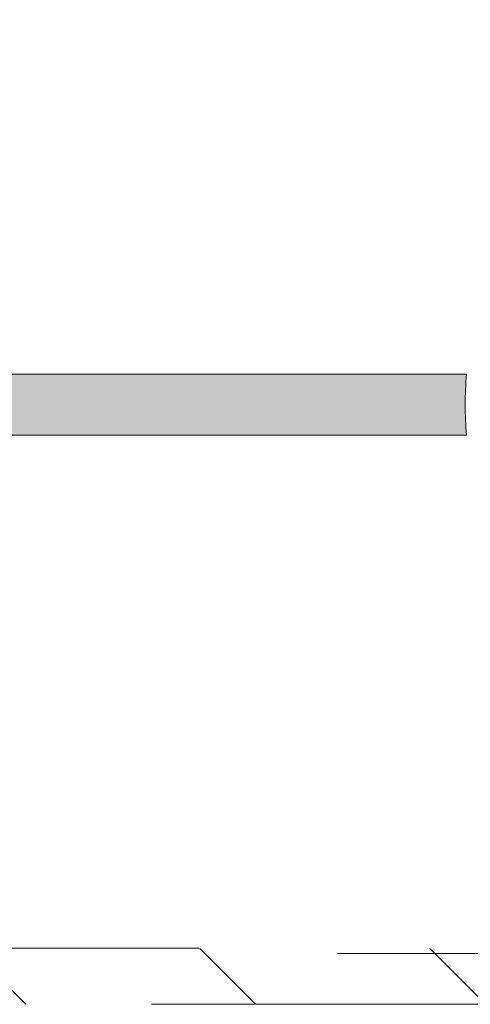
# Model space of a CAD drawing. Header units: inches. Extents: x -434 to -285, y -58 to 33.
# Tile 92 of 103: x -305.67 to -303.92, y 22.36 to 26.18. Entities that reach past the tile are written whole.
import ezdxf

# ---------------------------------------------------------------- set-up
doc = ezdxf.new("R2010")
doc.units = ezdxf.units.IN
doc.header["$LTSCALE"] = 32
doc.header["$MEASUREMENT"] = 0
doc.linetypes.add('Dash Style-1', pattern=[0.083328, 0.041656, -0.041672])
for name, color, linetype, lineweight in [('Black', 7, 'Continuous', 18), ('DashLine', 7, 'Dash Style-1', 13), ('DashLineFill', 7, 'Dash Style-1', 13), ('Drawing', 7, 'Continuous', 18), ('Leg_Locator', 7, 'Continuous', 13), ('Metal-Black', 7, 'Continuous', 18), ('Metal-DeskStructure', 7, 'Continuous', 13), ('None', 7, 'Continuous', 18), ('SolidLine', 7, 'Continuous', 15), ('Wood_1-H', 7, 'Continuous', 13)]:
    doc.layers.add(name, color=color, linetype=linetype, lineweight=lineweight)
doc.layers.add('Metal-Leg', color=7, linetype='Continuous', lineweight=18, true_color=0x4c4c4c)
pattern_1 = [(45, (0, 0), (-1.613, 1.9357), []), (45, (-1.0608, 1.0608), (-0.472346, 0.41676), [])]

# ---------------------------------------------------------------- blocks, each defined once
blk = doc.blocks.new('1BP8DW-Leveler (2D)')
at = {"layer": 'DashLine', "flags": 128}
for points in [[(0.625, 0), (0.622, -0.0613), (0.613, -0.1219), (0.5981, -0.1814), (0.5774, -0.2392), (0.5512, -0.2946), (0.5197, -0.3472), (0.4831, -0.3965), (0.4419, -0.4419), (0.3965, -0.4831), (0.3472, -0.5197), (0.2946, -0.5512), (0.2392, -0.5774), (0.1814, -0.5981), (0.1219, -0.613), (0.0613, -0.622), (0, -0.625), (-0.0613, -0.622), (-0.1219, -0.613), (-0.1814, -0.5981), (-0.2392, -0.5774), (-0.2946, -0.5512), (-0.3472, -0.5197), (-0.3965, -0.4831), (-0.4419, -0.4419), (-0.4831, -0.3965), (-0.5197, -0.3472), (-0.5512, -0.2946), (-0.5774, -0.2392), (-0.5981, -0.1814), (-0.613, -0.1219), (-0.622, -0.0613), (-0.625, 0), (-0.622, 0.0613), (-0.613, 0.1219), (-0.5981, 0.1814), (-0.5774, 0.2392), (-0.5512, 0.2946), (-0.5197, 0.3472), (-0.4831, 0.3965), (-0.4419, 0.4419), (-0.3965, 0.4831), (-0.3472, 0.5197), (-0.2946, 0.5512), (-0.2392, 0.5774), (-0.1814, 0.5981), (-0.1219, 0.613), (-0.0613, 0.622), (0, 0.625), (0.0613, 0.622), (0.1219, 0.613), (0.1814, 0.5981), (0.2392, 0.5774), (0.2946, 0.5512), (0.3472, 0.5197), (0.3965, 0.4831), (0.4419, 0.4419), (0.4831, 0.3965), (0.5197, 0.3472), (0.5512, 0.2946), (0.5774, 0.2392), (0.5981, 0.1814), (0.613, 0.1219), (0.622, 0.0613)], [(0, 0.1562), (0.0153, 0.1555), (0.0305, 0.1532), (0.0454, 0.1495), (0.0598, 0.1444), (0.0737, 0.1378), (0.0868, 0.1299), (0.0991, 0.1208), (0.1105, 0.1105), (0.1208, 0.0991), (0.1299, 0.0868), (0.1378, 0.0737), (0.1444, 0.0598), (0.1495, 0.0454), (0.1532, 0.0305), (0.1555, 0.0153), (0.1562, 0), (0.1555, -0.0153), (0.1532, -0.0305), (0.1495, -0.0454), (0.1444, -0.0598), (0.1378, -0.0737), (0.1299, -0.0868), (0.1208, -0.0991), (0.1105, -0.1105), (0.0991, -0.1208), (0.0868, -0.1299), (0.0737, -0.1378), (0.0598, -0.1444), (0.0454, -0.1495), (0.0305, -0.1532), (0.0153, -0.1555), (0, -0.1562), (-0.0153, -0.1555), (-0.0305, -0.1532), (-0.0454, -0.1495), (-0.0598, -0.1444), (-0.0737, -0.1378), (-0.0868, -0.1299), (-0.0991, -0.1208), (-0.1105, -0.1105), (-0.1208, -0.0991), (-0.1299, -0.0868), (-0.1378, -0.0737), (-0.1444, -0.0598), (-0.1495, -0.0454), (-0.1532, -0.0305), (-0.1555, -0.0153), (-0.1562, 0), (-0.1555, 0.0153), (-0.1532, 0.0305), (-0.1495, 0.0454), (-0.1444, 0.0598), (-0.1378, 0.0737), (-0.1299, 0.0868), (-0.1208, 0.0991), (-0.1105, 0.1105), (-0.0991, 0.1208), (-0.0868, 0.1299), (-0.0737, 0.1378), (-0.0598, 0.1444), (-0.0454, 0.1495), (-0.0305, 0.1532), (-0.0153, 0.1555)], [(0, 0.0937), (-0.0812, 0.0469), (-0.0812, -0.0469), (0, -0.0938), (0.0812, -0.0469), (0.0812, 0.0469)]]:
    blk.add_lwpolyline(points, close=True, dxfattribs=at)
blk = doc.blocks.new('1BRPFX-Ped_Plate (2D)')
at = {"layer": 'DashLineFill', "linetype": 'Continuous', "lineweight": 13}
h = blk.add_hatch(dxfattribs=at)
h.set_pattern_fill('Steel', color=253, style=0, pattern_type=2)
h.set_pattern_definition(pattern_1)
edge = h.paths.add_edge_path()
edge.add_arc((-4.1457, 1.7047), 0.126, 90, 180, ccw=False)
edge.add_line((-4.1457, 1.8307), (4.1457, 1.8307))
edge.add_arc((4.1457, 1.7047), 0.126, 0, 90, ccw=False)
edge.add_line((4.2717, 1.7047), (4.2717, -1.7047))
edge.add_arc((4.1457, -1.7047), 0.126, 270, 360, ccw=False)
edge.add_line((4.1457, -1.8307), (-4.1457, -1.8307))
edge.add_arc((-4.1457, -1.7047), 0.126, 180, 270, ccw=False)
edge.add_line((-4.2717, -1.7047), (-4.2717, 1.7047))
at = {"layer": 'DashLine'}
blk.add_line((-2.6323, 1.8307), (-2.6323, -1.8307), dxfattribs=at)
at = {"layer": 'DashLineFill', "flags": 128}
blk.add_lwpolyline([(-4.2717, 1.7047, -0.414214), (-4.1457, 1.8307), (4.1457, 1.8307, -0.414214), (4.2717, 1.7047), (4.2717, -1.7047, -0.414214), (4.1457, -1.8307), (-4.1457, -1.8307, -0.414214), (-4.2717, -1.7047)], format="xyb", close=True, dxfattribs=at)
at = {"layer": 'SolidLine', "flags": 128}
for points in [[(-1.2545, 1.1535), (-1.2669, 1.1516), (-1.2795, 1.151), (-1.2921, 1.1516), (-1.3046, 1.1535), (-1.3168, 1.1566), (-1.3287, 1.1608), (-1.3401, 1.1662), (-1.3509, 1.1727), (-1.361, 1.1802), (-1.3704, 1.1887), (-1.3789, 1.198), (-1.3864, 1.2081), (-1.3929, 1.219), (-1.3982, 1.2304), (-1.4025, 1.2422), (-1.4056, 1.2545), (-1.4074, 1.2669), (-1.408, 1.2795), (-1.4074, 1.2921), (-1.4056, 1.3046), (-1.4025, 1.3168), (-1.3982, 1.3287), (-1.3929, 1.3401), (-1.3864, 1.3509), (-1.3789, 1.361), (-1.3704, 1.3704), (-1.361, 1.3789), (-1.3509, 1.3864), (-1.3401, 1.3929), (-1.3287, 1.3982), (-1.3168, 1.4025), (-1.3046, 1.4056), (-1.2921, 1.4074), (-1.2795, 1.408), (-1.2669, 1.4074), (-1.2545, 1.4056)], [(-1.2545, -1.4056), (-1.2669, -1.4074), (-1.2795, -1.408), (-1.2921, -1.4074), (-1.3046, -1.4056), (-1.3168, -1.4025), (-1.3287, -1.3982), (-1.3401, -1.3929), (-1.3509, -1.3864), (-1.361, -1.3789), (-1.3704, -1.3704), (-1.3789, -1.361), (-1.3864, -1.3509), (-1.3929, -1.3401), (-1.3982, -1.3287), (-1.4025, -1.3168), (-1.4056, -1.3046), (-1.4074, -1.2921), (-1.408, -1.2795), (-1.4074, -1.2669), (-1.4056, -1.2545), (-1.4025, -1.2422), (-1.3982, -1.2304), (-1.3929, -1.219), (-1.3864, -1.2081), (-1.3789, -1.198), (-1.3704, -1.1887), (-1.361, -1.1802), (-1.3509, -1.1727), (-1.3401, -1.1662), (-1.3287, -1.1608), (-1.3168, -1.1566), (-1.3046, -1.1535), (-1.2921, -1.1516), (-1.2795, -1.151), (-1.2669, -1.1516), (-1.2545, -1.1535)]]:
    blk.add_lwpolyline(points, dxfattribs=at)
for points in [[(-2.2244, 1.2703), (-2.2118, 1.2697), (-2.1993, 1.2678), (-2.1871, 1.2647), (-2.1752, 1.2605), (-2.1638, 1.2551), (-2.153, 1.2486), (-2.1429, 1.2411), (-2.1335, 1.2326), (-2.125, 1.2233), (-2.1175, 1.2131), (-2.111, 1.2023), (-2.1057, 1.1909), (-2.1014, 1.179), (-2.0983, 1.1668), (-2.0965, 1.1543), (-2.0959, 1.1417), (-2.0965, 1.1291), (-2.0983, 1.1167), (-2.1014, 1.1044), (-2.1057, 1.0925), (-2.111, 1.0811), (-2.1175, 1.0703), (-2.125, 1.0602), (-2.1335, 1.0508), (-2.1429, 1.0424), (-2.153, 1.0349), (-2.1638, 1.0284), (-2.1752, 1.023), (-2.1871, 1.0187), (-2.1993, 1.0157), (-2.2118, 1.0138), (-2.2244, 1.0132), (-2.237, 1.0138), (-2.2495, 1.0157), (-2.2617, 1.0187), (-2.2736, 1.023), (-2.285, 1.0284), (-2.2958, 1.0349), (-2.306, 1.0424), (-2.3153, 1.0508), (-2.3238, 1.0602), (-2.3313, 1.0703), (-2.3378, 1.0811), (-2.3432, 1.0925), (-2.3474, 1.1044), (-2.3505, 1.1167), (-2.3523, 1.1291), (-2.353, 1.1417), (-2.3523, 1.1543), (-2.3505, 1.1668), (-2.3474, 1.179), (-2.3432, 1.1909), (-2.3378, 1.2023), (-2.3313, 1.2131), (-2.3238, 1.2233), (-2.3153, 1.2326), (-2.306, 1.2411), (-2.2958, 1.2486), (-2.285, 1.2551), (-2.2736, 1.2605), (-2.2617, 1.2647), (-2.2495, 1.2678), (-2.237, 1.2697)], [(-2.2244, -1.0132), (-2.2118, -1.0138), (-2.1993, -1.0157), (-2.1871, -1.0187), (-2.1752, -1.023), (-2.1638, -1.0284), (-2.153, -1.0349), (-2.1429, -1.0424), (-2.1335, -1.0508), (-2.125, -1.0602), (-2.1175, -1.0703), (-2.111, -1.0811), (-2.1057, -1.0925), (-2.1014, -1.1044), (-2.0983, -1.1167), (-2.0965, -1.1291), (-2.0959, -1.1417), (-2.0965, -1.1543), (-2.0983, -1.1668), (-2.1014, -1.179), (-2.1057, -1.1909), (-2.111, -1.2023), (-2.1175, -1.2131), (-2.125, -1.2233), (-2.1335, -1.2326), (-2.1429, -1.2411), (-2.153, -1.2486), (-2.1638, -1.2551), (-2.1752, -1.2605), (-2.1871, -1.2647), (-2.1993, -1.2678), (-2.2118, -1.2697), (-2.2244, -1.2703), (-2.237, -1.2697), (-2.2495, -1.2678), (-2.2617, -1.2647), (-2.2736, -1.2605), (-2.285, -1.2551), (-2.2958, -1.2486), (-2.306, -1.2411), (-2.3153, -1.2326), (-2.3238, -1.2233), (-2.3313, -1.2131), (-2.3378, -1.2023), (-2.3432, -1.1909), (-2.3474, -1.179), (-2.3505, -1.1668), (-2.3523, -1.1543), (-2.353, -1.1417), (-2.3523, -1.1291), (-2.3505, -1.1167), (-2.3474, -1.1044), (-2.3432, -1.0925), (-2.3378, -1.0811), (-2.3313, -1.0703), (-2.3238, -1.0602), (-2.3153, -1.0508), (-2.306, -1.0424), (-2.2958, -1.0349), (-2.285, -1.0284), (-2.2736, -1.023), (-2.2617, -1.0187), (-2.2495, -1.0157), (-2.237, -1.0138)]]:
    blk.add_lwpolyline(points, close=True, dxfattribs=at)
at = {"layer": 'Metal-Black', "color": 7}
blk.add_blockref('1BP8DW-Leveler (2D)', (-2.2244, 1.1417), dxfattribs=at)
blk = doc.blocks.new('1BRPFY-Leg_Plate (2D)')
at = {"layer": 'DashLineFill', "linetype": 'Continuous', "lineweight": 13}
h = blk.add_hatch(dxfattribs=at)
h.set_pattern_fill('Steel', color=253, style=0, pattern_type=2)
h.set_pattern_definition(pattern_1)
edge = h.paths.add_edge_path()
edge.add_arc((-1.7047, 1.7047), 0.126, 90, 180, ccw=False)
edge.add_line((-1.7047, 1.8307), (1.7047, 1.8307))
edge.add_arc((1.7047, 1.7047), 0.126, 0, 90, ccw=False)
edge.add_line((1.8307, 1.7047), (1.8307, -1.7047))
edge.add_arc((1.7047, -1.7047), 0.126, -90, 0, ccw=False)
edge.add_line((1.7047, -1.8307), (-1.7047, -1.8307))
edge.add_arc((-1.7047, -1.7047), 0.126, 180, 270, ccw=False)
edge.add_line((-1.8307, -1.7047), (-1.8307, 1.7047))
at = {"layer": 'DashLineFill', "flags": 128}
blk.add_lwpolyline([(-1.8307, 1.7047, -0.414214), (-1.7047, 1.8307), (1.7047, 1.8307, -0.414214), (1.8307, 1.7047), (1.8307, -1.7047, -0.414214), (1.7047, -1.8307), (-1.7047, -1.8307, -0.414214), (-1.8307, -1.7047)], format="xyb", close=True, dxfattribs=at)
at = {"layer": 'SolidLine', "flags": 128}
for points in [[(-1.248, 1.1212), (-1.2637, 1.1189), (-1.2795, 1.1181), (-1.2953, 1.1189), (-1.311, 1.1212), (-1.3264, 1.1251), (-1.3413, 1.1304), (-1.3556, 1.1372), (-1.3692, 1.1453), (-1.3819, 1.1548), (-1.3937, 1.1654), (-1.4043, 1.1771), (-1.4137, 1.1898), (-1.4219, 1.2034), (-1.4287, 1.2178), (-1.434, 1.2327), (-1.4378, 1.248), (-1.4402, 1.2637), (-1.4409, 1.2795), (-1.4402, 1.2953), (-1.4378, 1.311), (-1.434, 1.3264), (-1.4287, 1.3413), (-1.4219, 1.3556), (-1.4137, 1.3692), (-1.4043, 1.3819), (-1.3937, 1.3937), (-1.3819, 1.4043), (-1.3692, 1.4137), (-1.3556, 1.4219), (-1.3413, 1.4287), (-1.3264, 1.434), (-1.311, 1.4378), (-1.2953, 1.4402), (-1.2795, 1.4409), (-1.2637, 1.4402), (-1.248, 1.4378)], [(-1.248, -1.4378), (-1.2637, -1.4402), (-1.2795, -1.4409), (-1.2953, -1.4402), (-1.311, -1.4378), (-1.3264, -1.434), (-1.3413, -1.4287), (-1.3556, -1.4219), (-1.3692, -1.4137), (-1.3819, -1.4043), (-1.3937, -1.3937), (-1.4043, -1.3819), (-1.4137, -1.3692), (-1.4219, -1.3556), (-1.4287, -1.3413), (-1.434, -1.3264), (-1.4378, -1.311), (-1.4402, -1.2953), (-1.4409, -1.2795), (-1.4402, -1.2637), (-1.4378, -1.248), (-1.434, -1.2327), (-1.4287, -1.2178), (-1.4219, -1.2034), (-1.4137, -1.1898), (-1.4043, -1.1771), (-1.3937, -1.1654), (-1.3819, -1.1548), (-1.3692, -1.1453), (-1.3556, -1.1372), (-1.3413, -1.1304), (-1.3264, -1.1251), (-1.311, -1.1212), (-1.2953, -1.1189), (-1.2795, -1.1181), (-1.2637, -1.1189), (-1.248, -1.1212)]]:
    blk.add_lwpolyline(points, dxfattribs=at)
blk = doc.blocks.new('Group-22')
at = {"layer": 'Black', "color": 7}
for name in ['1BRPFX-Ped_Plate (2D)', '1BRPFY-Leg_Plate (2D)']:
    blk.add_blockref(name, (14.9803, -5.315), dxfattribs=at)
blk = doc.blocks.new('Group-23')
at = {"layer": 'None'}
blk.add_blockref('Group-22', (0, 0), dxfattribs=at)
blk = doc.blocks.new('SL Low Storage (2D)-5')
at = {"layer": 'None'}
blk.add_blockref('Group-23', (0, 0), dxfattribs=at)
at = {"layer": 'Drawing', "color": 0, "flags": 1}
for tag in ['Tag', 'Catalog', 'Option1', 'Option2', 'Option3', 'Option4', 'Option5', 'Option6', 'Option7', 'Option8', 'Option9', 'Option10', 'Option11', 'Option12', 'Custom', 'FinishGroup', 'Discount', 'Item2', 'Item3', 'Item6', 'Item8', 'Item9', 'Item10', 'Item12', 'Item13', 'Item16', 'Item18', 'Item19', 'Item20', 'Item21', 'Item22', 'Item23', 'Item24', 'Item25', 'Item1', 'Item4', 'Item5', 'Item7', 'Item11', 'Item14', 'Item15', 'Item17']:
    blk.add_attdef(tag, (41.8176, 20.0562), '', height=0.00709, dxfattribs=at)
blk = doc.blocks.new('TLLegSleeve (2D)')
at = {"layer": 'DashLineFill', "linetype": 'Continuous', "lineweight": 13}
h = blk.add_hatch(dxfattribs=at)
h.set_pattern_fill('Steel', color=253, style=0, pattern_type=2)
h.set_pattern_definition(pattern_1)
edge = h.paths.add_edge_path()
edge.add_line((1.0827, 1.4023), (1.0827, 2.9134))
edge.add_arc((0, 2.9134), 1.0827, 0, 180)
edge.add_line((-1.0827, 2.9134), (-1.0827, 1.4023))
edge.add_arc((0, 0), 1.7717, 127.6699, 412.3301)
edge.add_line((1.0827, 1.4023), (1.0827, 1.4023))
edge = h.paths.add_edge_path()
edge.add_arc((0, 2.9134), 0.748, 0, 180, ccw=False)
edge.add_arc((0, 2.9134), 0.748, 180, 360, ccw=False)
edge = h.paths.add_edge_path()
edge.add_arc((0, 0), 1.437, 0, 180, ccw=False)
edge.add_arc((0, 0), 1.437, 180, 360, ccw=False)
at = {"layer": 'DashLine', "color": 8, "flags": 128}
blk.add_lwpolyline([(1.6535, 0), (1.6456, -0.1621), (1.6218, -0.3226), (1.5823, -0.48), (1.5277, -0.6328), (1.4583, -0.7795), (1.3749, -0.9187), (1.2782, -1.049), (1.1692, -1.1692), (1.049, -1.2782), (0.9187, -1.3749), (0.7795, -1.4583), (0.6328, -1.5277), (0.48, -1.5823), (0.3226, -1.6218), (0.1621, -1.6456), (0, -1.6535), (-0.1621, -1.6456), (-0.3226, -1.6218), (-0.48, -1.5823), (-0.6328, -1.5277), (-0.7795, -1.4583), (-0.9187, -1.3749), (-1.049, -1.2782), (-1.1692, -1.1692), (-1.2782, -1.049), (-1.3749, -0.9187), (-1.4583, -0.7795), (-1.5277, -0.6328), (-1.5823, -0.48), (-1.6218, -0.3226), (-1.6456, -0.1621), (-1.6535, 0), (-1.6456, 0.1621), (-1.6218, 0.3226), (-1.5823, 0.48), (-1.5277, 0.6328), (-1.4583, 0.7795), (-1.3749, 0.9187), (-1.2782, 1.049), (-1.1692, 1.1692), (-1.049, 1.2782), (-0.9187, 1.3749), (-0.7795, 1.4583), (-0.6328, 1.5277), (-0.48, 1.5823), (-0.3226, 1.6218), (-0.1621, 1.6456), (0, 1.6535), (0.1621, 1.6456), (0.3226, 1.6218), (0.48, 1.5823), (0.6328, 1.5277), (0.7795, 1.4583), (0.9187, 1.3749), (1.049, 1.2782), (1.1692, 1.1692), (1.2782, 1.049), (1.3749, 0.9187), (1.4583, 0.7795), (1.5277, 0.6328), (1.5823, 0.48), (1.6218, 0.3226), (1.6456, 0.1621)], close=True, dxfattribs=at)
at = {"layer": 'DashLineFill', "flags": 128}
for points in [[(1.0827, 1.4023), (1.0827, 2.9134, 1), (-1.0827, 2.9134), (-1.0827, 1.4023, 2.931619), (1.0827, 1.4023)], [(-1.437, 0, -1), (1.437, 0, -1)]]:
    blk.add_lwpolyline(points, format="xyb", close=True, dxfattribs=at)
blk = doc.blocks.new('Group-79')
at = {"layer": 'SolidLine', "flags": 128}
blk.add_lwpolyline([(55.315, -5.315, -0.414214), (57.0079, -3.622, -0.414214), (58.7008, -5.315, -0.414214), (57.0079, -7.0079, -0.414214)], format="xyb", close=True, dxfattribs=at)
at = {"layer": 'Wood_1-H', "color": 7}
blk.add_blockref('TLLegSleeve (2D)', (57.0079, -5.315), dxfattribs=at)
blk = doc.blocks.new('Group-80')
at = {"layer": 'None'}
blk.add_blockref('Group-79', (0, 0), dxfattribs=at)
blk = doc.blocks.new('SL Lowboy Top (2D)-1')
at = {"layer": 'None'}
blk.add_blockref('Group-80', (0, 0), dxfattribs=at)
at = {"layer": 'Drawing', "color": 0, "flags": 1}
for tag in ['Tag', 'Catalog', 'Option1', 'Option2', 'Option3', 'Option4', 'Option5', 'Option6', 'Option7', 'Option8', 'Option9', 'Option10', 'Option11', 'Option12', 'Custom', 'FinishGroup', 'Discount', 'Item2', 'Item3', 'Item6', 'Item8', 'Item9', 'Item10', 'Item12', 'Item13', 'Item16', 'Item18', 'Item19', 'Item20', 'Item21', 'Item22', 'Item23', 'Item24', 'Item25', 'Item1', 'Item4', 'Item5', 'Item7', 'Item11', 'Item14', 'Item15', 'Item17']:
    blk.add_attdef(tag, (-0.1115, 20.9617), '', height=0.00709, dxfattribs=at)
blk = doc.blocks.new('Group-81')
at = {"layer": 'Drawing'}
blk.add_blockref('SL Lowboy Top (2D)-1', (-0.1115, 44.9775), dxfattribs=at)
at = {"layer": 'Drawing', "color": 0, "flags": 1}
for tag in ['Tag', 'Catalog', 'Option1', 'Option2', 'Option3', 'Option4', 'Option5', 'Option6', 'Option7', 'Option8', 'Option9', 'Option10', 'Option11', 'Option12', 'Custom', 'FinishGroup', 'Discount', 'Item2', 'Item3', 'Item6', 'Item8', 'Item9', 'Item10', 'Item12', 'Item13', 'Item16', 'Item18', 'Item19', 'Item20', 'Item21', 'Item22', 'Item23', 'Item24', 'Item25', 'Item1', 'Item4', 'Item5', 'Item7', 'Item11', 'Item14', 'Item15', 'Item17']:
    blk.add_attdef(tag, (-72.1194, 20.9617), '', height=0.00709, dxfattribs=at)
blk = doc.blocks.new('TL14_lower_leg (2D)')
at = {"layer": 'DashLine', "flags": 128}
blk.add_lwpolyline([(0, 1.378), (0.1351, 1.3713), (0.2688, 1.3515), (0.4, 1.3186), (0.5273, 1.2731), (0.6496, 1.2152), (0.7655, 1.1457), (0.8742, 1.0652), (0.9744, 0.9744), (1.0652, 0.8742), (1.1457, 0.7655), (1.2152, 0.6496), (1.2731, 0.5273), (1.3186, 0.4), (1.3515, 0.2688), (1.3713, 0.1351), (1.378, 0), (1.3713, -0.1351), (1.3515, -0.2688), (1.3186, -0.4), (1.2731, -0.5273), (1.2152, -0.6496), (1.1457, -0.7655), (1.0652, -0.8742), (0.9744, -0.9744), (0.8742, -1.0652), (0.7655, -1.1457), (0.6496, -1.2152), (0.5273, -1.2731), (0.4, -1.3186), (0.2688, -1.3515), (0.1351, -1.3713), (0, -1.378), (-0.1351, -1.3713), (-0.2688, -1.3515), (-0.4, -1.3186), (-0.5273, -1.2731), (-0.6496, -1.2152), (-0.7655, -1.1457), (-0.8742, -1.0652), (-0.9744, -0.9744), (-1.0652, -0.8742), (-1.1457, -0.7655), (-1.2152, -0.6496), (-1.2731, -0.5273), (-1.3186, -0.4), (-1.3515, -0.2688), (-1.3713, -0.1351), (-1.378, 0), (-1.3713, 0.1351), (-1.3515, 0.2688), (-1.3186, 0.4), (-1.2731, 0.5273), (-1.2152, 0.6496), (-1.1457, 0.7655), (-1.0652, 0.8742), (-0.9744, 0.9744), (-0.8742, 1.0652), (-0.7655, 1.1457), (-0.6496, 1.2152), (-0.5273, 1.2731), (-0.4, 1.3186), (-0.2688, 1.3515), (-0.1351, 1.3713)], close=True, dxfattribs=at)
blk = doc.blocks.new('Group-49')
at = {"layer": 'DashLine'}
for p, q in [((0.0002, -0.9961), (0.0002, -0.7598)), ((-0.1179, -1.1142), (-0.3541, -1.1142)), ((0.1183, -1.1142), (0.3545, -1.1142)), ((0.0002, -1.2323), (0.0002, -1.4685))]:
    blk.add_line(p, q, dxfattribs=at)
at = {"layer": 'DashLine', "flags": 128}
blk.add_lwpolyline([(-0.2557, -1.1142), (-0.2545, -1.0891), (-0.2508, -1.0642), (-0.2447, -1.0399), (-0.2362, -1.0162), (-0.2255, -0.9935), (-0.2126, -0.972), (-0.1976, -0.9518), (-0.1808, -0.9332), (-0.1621, -0.9164), (-0.142, -0.9014), (-0.1204, -0.8885), (-0.0977, -0.8777), (-0.0741, -0.8693), (-0.0497, -0.8632), (-0.0249, -0.8595), (0.0002, -0.8583), (0.0253, -0.8595), (0.0501, -0.8632), (0.0745, -0.8693), (0.0981, -0.8777), (0.1208, -0.8885), (0.1424, -0.9014), (0.1625, -0.9164), (0.1812, -0.9332), (0.198, -0.9518), (0.213, -0.972), (0.2259, -0.9935), (0.2366, -1.0162), (0.2451, -1.0399), (0.2512, -1.0642), (0.2549, -1.0891), (0.2561, -1.1142), (0.2549, -1.1393), (0.2512, -1.1641), (0.2451, -1.1885), (0.2366, -1.2121), (0.2259, -1.2348), (0.213, -1.2563), (0.198, -1.2765), (0.1812, -1.2951), (0.1625, -1.312), (0.1424, -1.327), (0.1208, -1.3399), (0.0981, -1.3506), (0.0745, -1.3591), (0.0501, -1.3652), (0.0253, -1.3688), (0.0002, -1.3701), (-0.0249, -1.3688), (-0.0497, -1.3652), (-0.0741, -1.3591), (-0.0977, -1.3506), (-0.1204, -1.3399), (-0.142, -1.327), (-0.1621, -1.312), (-0.1808, -1.2951), (-0.1976, -1.2765), (-0.2126, -1.2563), (-0.2255, -1.2348), (-0.2362, -1.2121), (-0.2447, -1.1885), (-0.2508, -1.1641), (-0.2545, -1.1393)], close=True, dxfattribs=at)
blk = doc.blocks.new('1BRPT9-Bracket (2D)')
at = {"layer": 'DashLineFill', "linetype": 'Continuous', "lineweight": 13}
h = blk.add_hatch(dxfattribs=at)
h.set_pattern_fill('Steel', color=253, style=0, pattern_type=2)
h.set_pattern_definition(pattern_1)
edge = h.paths.add_edge_path()
edge.add_line((-2.3221, -8.7402), (-2.3221, 8.7402))
edge.add_line((-2.3221, 8.7402), (1.6779, 8.7402))
edge.add_arc((1.6779, 8.4882), 0.252, 0, 90, ccw=False)
edge.add_line((1.9299, 8.4882), (1.9299, 7.4803))
edge.add_line((1.9299, 7.4803), (2.3236, 7.4611))
edge.add_line((2.3236, 7.4611), (2.3236, -7.4803))
edge.add_line((2.3236, -7.4803), (1.9299, -7.4803))
edge.add_line((1.9299, -7.4803), (1.9299, -8.4882))
edge.add_arc((1.6779, -8.4882), 0.252, -90, 0, ccw=False)
edge.add_line((1.6779, -8.7402), (-2.3221, -8.7402))
h = blk.add_hatch(dxfattribs=at)
h.set_pattern_fill('Steel', color=253, style=0, pattern_type=2)
h.set_pattern_definition(pattern_1)
h.paths.add_polyline_path([(-1.3378, -3.0211), (-1.3465, -3.0207), (-1.3551, -3.0194), (-1.3635, -3.0173), (-1.3717, -3.0144), (-1.3796, -3.0107), (-1.387, -3.0062), (-1.394, -3.001), (-1.4005, -2.9952), (-1.4063, -2.9888), (-1.4115, -2.9818), (-1.4159, -2.9743), (-1.4197, -2.9665), (-1.4226, -2.9583), (-1.4247, -2.9498), (-1.426, -2.9412), (-1.4264, -2.9326), (-1.426, -2.9239), (-1.4247, -2.9153), (-1.4226, -2.9069), (-1.4197, -2.8987), (-1.4159, -2.8908), (-1.4115, -2.8834), (-1.4063, -2.8764), (-1.4005, -2.8699), (-1.394, -2.8641), (-1.387, -2.8589), (-1.3796, -2.8544), (-1.3717, -2.8507), (-1.3635, -2.8478), (-1.3551, -2.8457), (-1.3465, -2.8444), (-1.3378, -2.844), (-1.3291, -2.8444), (-1.3205, -2.8457), (-1.3121, -2.8478), (-1.3039, -2.8507), (-1.2961, -2.8544), (-1.2886, -2.8589), (-1.2816, -2.8641), (-1.2752, -2.8699), (-1.2693, -2.8764), (-1.2642, -2.8834), (-1.2597, -2.8908), (-1.256, -2.8987), (-1.253, -2.9069), (-1.2509, -2.9153), (-1.2497, -2.9239), (-1.2492, -2.9326), (-1.2497, -2.9412), (-1.2509, -2.9498), (-1.253, -2.9583), (-1.256, -2.9665), (-1.2597, -2.9743), (-1.2642, -2.9818), (-1.2693, -2.9888), (-1.2752, -2.9952), (-1.2816, -3.001), (-1.2886, -3.0062), (-1.2961, -3.0107), (-1.3039, -3.0144), (-1.3121, -3.0173), (-1.3205, -3.0194), (-1.3291, -3.0207)])
h = blk.add_hatch(dxfattribs=at)
h.set_pattern_fill('Steel', color=253, style=0, pattern_type=2)
h.set_pattern_definition(pattern_1)
h.paths.add_polyline_path([(1.3393, -3.0211), (1.3307, -3.0207), (1.3221, -3.0194), (1.3136, -3.0173), (1.3054, -3.0144), (1.2976, -3.0107), (1.2901, -3.0062), (1.2832, -3.001), (1.2767, -2.9952), (1.2709, -2.9888), (1.2657, -2.9818), (1.2612, -2.9743), (1.2575, -2.9665), (1.2546, -2.9583), (1.2525, -2.9498), (1.2512, -2.9412), (1.2508, -2.9326), (1.2512, -2.9239), (1.2525, -2.9153), (1.2546, -2.9069), (1.2575, -2.8987), (1.2612, -2.8908), (1.2657, -2.8834), (1.2709, -2.8764), (1.2767, -2.8699), (1.2832, -2.8641), (1.2901, -2.8589), (1.2976, -2.8544), (1.3054, -2.8507), (1.3136, -2.8478), (1.3221, -2.8457), (1.3307, -2.8444), (1.3393, -2.844), (1.348, -2.8444), (1.3566, -2.8457), (1.3651, -2.8478), (1.3732, -2.8507), (1.3811, -2.8544), (1.3886, -2.8589), (1.3955, -2.8641), (1.402, -2.8699), (1.4078, -2.8764), (1.413, -2.8834), (1.4175, -2.8908), (1.4212, -2.8987), (1.4241, -2.9069), (1.4262, -2.9153), (1.4275, -2.9239), (1.4279, -2.9326), (1.4275, -2.9412), (1.4262, -2.9498), (1.4241, -2.9583), (1.4212, -2.9665), (1.4175, -2.9743), (1.413, -2.9818), (1.4078, -2.9888), (1.402, -2.9952), (1.3955, -3.001), (1.3886, -3.0062), (1.3811, -3.0107), (1.3732, -3.0144), (1.3651, -3.0173), (1.3566, -3.0194), (1.348, -3.0207)])
at = {"layer": 'DashLineFill'}
blk.add_line((2.1268, 7.4611), (2.1268, -7.4803), dxfattribs=at)
at = {"layer": 'DashLineFill', "flags": 128}
blk.add_lwpolyline([(-2.3221, -8.7402), (-2.3221, 8.7402), (1.6779, 8.7402, -0.414214), (1.9299, 8.4882), (1.9299, 7.4803), (2.3236, 7.4611), (2.3236, -7.4803), (1.9299, -7.4803), (1.9299, -8.4882, -0.414214), (1.6779, -8.7402)], format="xyb", close=True, dxfattribs=at)
for points in [[(-1.3378, -3.0211), (-1.3465, -3.0207), (-1.3551, -3.0194), (-1.3635, -3.0173), (-1.3717, -3.0144), (-1.3796, -3.0107), (-1.387, -3.0062), (-1.394, -3.001), (-1.4005, -2.9952), (-1.4063, -2.9888), (-1.4115, -2.9818), (-1.4159, -2.9743), (-1.4197, -2.9665), (-1.4226, -2.9583), (-1.4247, -2.9498), (-1.426, -2.9412), (-1.4264, -2.9326), (-1.426, -2.9239), (-1.4247, -2.9153), (-1.4226, -2.9069), (-1.4197, -2.8987), (-1.4159, -2.8908), (-1.4115, -2.8834), (-1.4063, -2.8764), (-1.4005, -2.8699), (-1.394, -2.8641), (-1.387, -2.8589), (-1.3796, -2.8544), (-1.3717, -2.8507), (-1.3635, -2.8478), (-1.3551, -2.8457), (-1.3465, -2.8444), (-1.3378, -2.844), (-1.3291, -2.8444), (-1.3205, -2.8457), (-1.3121, -2.8478), (-1.3039, -2.8507), (-1.2961, -2.8544), (-1.2886, -2.8589), (-1.2816, -2.8641), (-1.2752, -2.8699), (-1.2693, -2.8764), (-1.2642, -2.8834), (-1.2597, -2.8908), (-1.256, -2.8987), (-1.253, -2.9069), (-1.2509, -2.9153), (-1.2497, -2.9239), (-1.2492, -2.9326), (-1.2497, -2.9412), (-1.2509, -2.9498), (-1.253, -2.9583), (-1.256, -2.9665), (-1.2597, -2.9743), (-1.2642, -2.9818), (-1.2693, -2.9888), (-1.2752, -2.9952), (-1.2816, -3.001), (-1.2886, -3.0062), (-1.2961, -3.0107), (-1.3039, -3.0144), (-1.3121, -3.0173), (-1.3205, -3.0194), (-1.3291, -3.0207)], [(1.3393, -3.0211), (1.3307, -3.0207), (1.3221, -3.0194), (1.3136, -3.0173), (1.3054, -3.0144), (1.2976, -3.0107), (1.2901, -3.0062), (1.2832, -3.001), (1.2767, -2.9952), (1.2709, -2.9888), (1.2657, -2.9818), (1.2612, -2.9743), (1.2575, -2.9665), (1.2546, -2.9583), (1.2525, -2.9498), (1.2512, -2.9412), (1.2508, -2.9326), (1.2512, -2.9239), (1.2525, -2.9153), (1.2546, -2.9069), (1.2575, -2.8987), (1.2612, -2.8908), (1.2657, -2.8834), (1.2709, -2.8764), (1.2767, -2.8699), (1.2832, -2.8641), (1.2901, -2.8589), (1.2976, -2.8544), (1.3054, -2.8507), (1.3136, -2.8478), (1.3221, -2.8457), (1.3307, -2.8444), (1.3393, -2.844), (1.348, -2.8444), (1.3566, -2.8457), (1.3651, -2.8478), (1.3732, -2.8507), (1.3811, -2.8544), (1.3886, -2.8589), (1.3955, -2.8641), (1.402, -2.8699), (1.4078, -2.8764), (1.413, -2.8834), (1.4175, -2.8908), (1.4212, -2.8987), (1.4241, -2.9069), (1.4262, -2.9153), (1.4275, -2.9239), (1.4279, -2.9326), (1.4275, -2.9412), (1.4262, -2.9498), (1.4241, -2.9583), (1.4212, -2.9665), (1.4175, -2.9743), (1.413, -2.9818), (1.4078, -2.9888), (1.402, -2.9952), (1.3955, -3.001), (1.3886, -3.0062), (1.3811, -3.0107), (1.3732, -3.0144), (1.3651, -3.0173), (1.3566, -3.0194), (1.348, -3.0207)]]:
    blk.add_lwpolyline(points, close=True, dxfattribs=at)
at = {"layer": 'Metal-DeskStructure', "color": 7}
blk.add_blockref('Group-49', (0, 0), dxfattribs=at)
blk = doc.blocks.new('Group-67')
at = {"layer": 'DashLineFill', "linetype": 'Continuous', "lineweight": 13}
h = blk.add_hatch(dxfattribs=at)
h.set_pattern_fill('Steel', color=253, style=0, pattern_type=2)
h.set_pattern_definition(pattern_1)
h.paths.add_polyline_path([(-2.0669, 1.3976), (2.0669, 1.3976), (2.0669, 0.1378), (2.1063, 0.1378), (2.1063, -0.1378), (2.0669, -0.1378), (2.0669, -5.2756), (2.1063, -5.2756), (2.1063, -5.5512), (2.0669, -5.5512), (2.0669, -5.8268), (-2.0669, -5.8268), (-2.0669, -5.5512), (-2.1063, -5.5512), (-2.1063, -5.2756), (-2.0669, -5.2756), (-2.0669, -0.1378), (-2.1063, -0.1378), (-2.1063, 0.1378), (-2.0669, 0.1378)])
at = {"layer": 'DashLineFill', "flags": 128}
blk.add_lwpolyline([(-2.0669, 1.3976), (2.0669, 1.3976), (2.0669, 0.1378), (2.1063, 0.1378), (2.1063, -0.1378), (2.0669, -0.1378), (2.0669, -5.2756), (2.1063, -5.2756), (2.1063, -5.5512), (2.0669, -5.5512), (2.0669, -5.8268), (-2.0669, -5.8268), (-2.0669, -5.5512), (-2.1063, -5.5512), (-2.1063, -5.2756), (-2.0669, -5.2756), (-2.0669, -0.1378), (-2.1063, -0.1378), (-2.1063, 0.1378), (-2.0669, 0.1378)], close=True, dxfattribs=at)
blk = doc.blocks.new('TL14_upper_leg (2D)')
at = {"layer": 'DashLine', "color": 7}
blk.add_blockref('Group-67', (0, 0), dxfattribs=at)
blk = doc.blocks.new('SlateLegLocator-C')
at = {"color": 255, "linetype": 'Dash Style-1', "lineweight": 5}
blk.add_wipeout([(-2.1063, 1.378), (2.1063, 1.378), (2.1063, -5.8071), (-2.1063, -5.8071)], dxfattribs=at).dxf.layer = 'Black'
at = {"layer": 'Leg_Locator', "linetype": 'Continuous', "lineweight": 0, "true_color": 0xff0000}
h = blk.add_hatch(color=1, dxfattribs=at)
edge = h.paths.add_edge_path()
edge.add_line((0, -5.0276), (-0.4795, -3.8661))
edge.add_line((-0.4795, -3.8661), (-0.1181, -3.8661))
edge.add_line((-0.1181, -3.8661), (-0.1181, -1.3722))
edge.add_arc((0, -0.1575), 1.2205, 264.4466, 275.5534)
edge.add_line((0.1181, -1.3722), (0.1181, -3.8661))
edge.add_line((0.1181, -3.8661), (0.4795, -3.8661))
edge.add_line((0.4795, -3.8661), (0, -5.0276))
at = {"layer": 'Black', "linetype": 'Dash Style-1', "lineweight": 5, "flags": 128}
blk.add_lwpolyline([(-2.1063, 1.378), (2.1063, 1.378), (2.1063, -5.8071), (-2.1063, -5.8071)], close=True, dxfattribs=at)
at = {"layer": 'Leg_Locator', "flags": 128}
blk.add_lwpolyline([(0, -5.0276), (-0.4795, -3.8661), (-0.1181, -3.8661), (-0.1181, -1.3722, 0.048501), (0.1181, -1.3722), (0.1181, -3.8661), (0.4795, -3.8661)], format="xyb", close=True, dxfattribs=at)
blk = doc.blocks.new('StructEnd-C (2D)')
at = {"layer": 'Metal-Black', "color": 7}
blk.add_blockref('1BRPT9-Bracket (2D)', (0, 0), dxfattribs=at)
at = {"layer": 'Metal-Leg', "color": 7}
blk.add_blockref('TL14_upper_leg (2D)', (0, 0), dxfattribs=at)
at = {"layer": 'Metal-DeskStructure', "color": 7}
blk.add_blockref('SlateLegLocator-C', (0, 0), dxfattribs=at)
blk = doc.blocks.new('29D RUNOFF RETURN LEFT (2D)')
at = {"layer": 'SolidLine', "color": 7}
blk.add_blockref('TL14_lower_leg (2D)', (0.7322, 30.128), dxfattribs=at)
at = {"layer": 'SolidLine', "color": 7, "rotation": 270}
blk.add_blockref('StructEnd-C (2D)', (0.7322, 30.128), dxfattribs=at)
at = {"layer": 'SolidLine', "color": 7}
blk.add_blockref('TL14_lower_leg (2D)', (0.7322, 30.128), dxfattribs=at)
at = {"layer": 'SolidLine', "color": 7, "rotation": 270}
blk.add_blockref('StructEnd-C (2D)', (0.7322, 30.128), dxfattribs=at)

msp = doc.modelspace()

# ---------------------------------------------------------------- block references
at = {"layer": 'Drawing', "color": 7}
msp.add_blockref('Group-81', (-359.4593, -14.9775), dxfattribs=at)
at = {"layer": 'Drawing'}
msp.add_blockref('SL Low Storage (2D)-5', (-317.6417, 30), dxfattribs=at)

# ---------------------------------------------------------------- next in the draw order: block references
at = {"layer": 'Drawing', "color": 7}
msp.add_blockref('29D RUNOFF RETURN LEFT (2D)', (-303.2952, -5.4429), dxfattribs=at)

doc.saveas('drawing.dxf')
